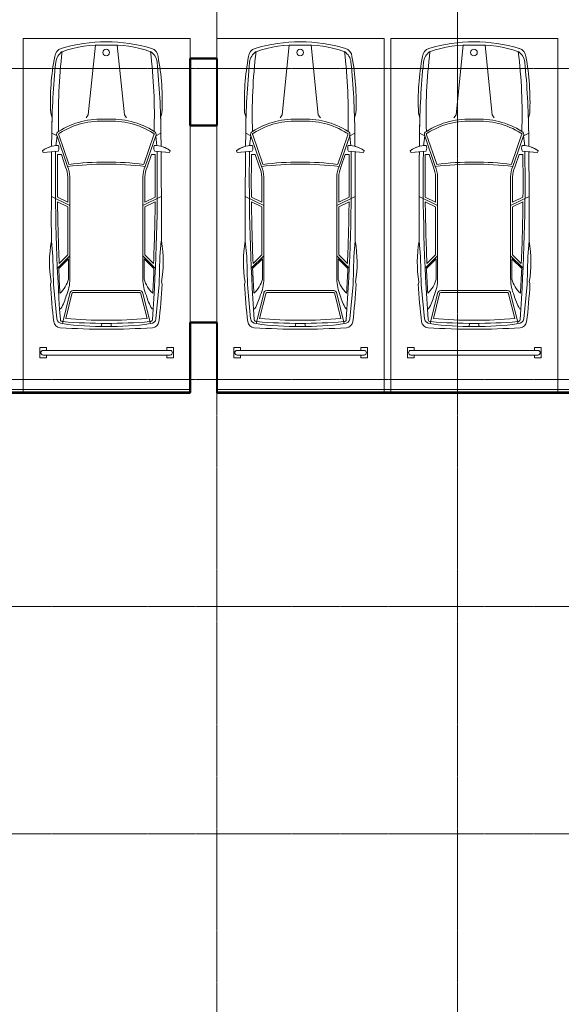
# Model space of a CAD drawing. Header units: millimetres. Extents: x 5617 to 112254, y 7718 to 133720.
# Tile 58 of 82: x 88251 to 96351, y 68250 to 82982. Entities that reach past the tile are written whole.
import ezdxf

# ---------------------------------------------------------------- set-up
doc = ezdxf.new("R2010")
doc.units = ezdxf.units.MM
doc.linetypes.add('ADSK_Линия сетки', pattern=[25, 20, -2.5, 0, -2.5])
doc.linetypes.add('Линия сетки', pattern=[25, 20, -2.5, 0, -2.5])
for name, color, linetype, lineweight in [('Оси', 7, 'Continuous', 9), ('Парковка', 7, 'Continuous', 18), ('Перекрытия', 7, 'Continuous', 18), ('Стены разрез', 7, 'Continuous', 40), ('Элементы узлов', 7, 'Continuous', 18)]:
    doc.layers.add(name, color=color, linetype=linetype, lineweight=lineweight)

# ---------------------------------------------------------------- blocks, each defined once
blk = doc.blocks.new('199_Парковочные места 3 класса и МГН - Средний класс-5604842-МКСС_LB01_-7_650__Кабельные конструкции_Лотки_2')
at = {"layer": 'Парковка', "color": 253, "true_color": 0xaaaaaa}
for p, q in [((2500, 5300), (0, 5300)), ((0, 5300), (0, 0)), ((2500, 0), (2500, 5300)), ((250, 4775), (350, 4775)), ((250, 4625), (250, 4775)), ((300, 4735), (2200, 4735)), ((350, 4735), (350, 4775)), ((2150, 4735), (2150, 4775)), ((2150, 4775), (2250, 4775)), ((2250, 4625), (2250, 4775)), ((250, 4625), (350, 4625)), ((300, 4665), (2200, 4665)), ((350, 4625), (350, 4665)), ((2150, 4625), (2150, 4665)), ((2150, 4625), (2250, 4625)), ((0, 0), (2500, 0))]:
    blk.add_line(p, q, dxfattribs=at)
for centre, start, end in [((300, 4700), 90, 270), ((2200, 4700), 270, 90)]:
    blk.add_arc(centre, 35, start, end, dxfattribs=at)
at = {"layer": 'Элементы узлов', "color": 253, "true_color": 0xaaaaaa}
for p, q in [((1188, 4261), (1177, 4307)), ((1320, 4261), (1331, 4307)), ((512, 4192), (463, 3682)), ((708, 3817), (596, 4265)), ((738, 3820), (646, 4189)), ((1770, 3820), (1862, 4189)), ((1800, 3817), (1912, 4265)), ((1996, 4192), (2045, 3682)), ((574, 4042), (555, 4042)), ((1933, 4042), (1953, 4042)), ((1254, 3801), (754, 3801)), ((1254, 3771), (754, 3771)), ((1254, 3801), (1754, 3801)), ((1254, 3771), (1754, 3771)), ((419, 3676), (428, 3642)), ((428, 3642), (419, 3676)), ((463, 3682), (453, 3260)), ((688, 3297), (688, 3598)), ((708, 2069), (708, 3598)), ((1800, 2069), (1800, 3598)), ((1820, 3297), (1820, 3598)), ((2045, 3682), (2054, 3260)), ((2088, 3676), (2079, 3642)), ((2088, 3676), (2079, 3642)), ((708, 3249), (522, 3435)), ((688, 3297), (542, 3443)), ((1800, 3249), (1986, 3435)), ((1820, 3297), (1966, 3443)), ((453, 3260), (432, 3033)), ((678, 3237), (549, 3366)), ((1830, 3237), (1959, 3366)), ((2054, 3260), (2076, 3033)), ((678, 2516), (678, 3237)), ((1830, 2516), (1830, 3237)), ((678, 2516), (524, 2441)), ((1830, 2516), (1984, 2441)), ((708, 2497), (432, 2363)), ((678, 2449), (523, 2374)), ((678, 2069), (678, 2449)), ((1800, 2497), (2076, 2363)), ((1830, 2069), (1830, 2449)), ((1830, 2449), (1984, 2374)), ((580, 1736), (645, 1925)), ((1927, 1736), (1863, 1925)), ((515, 1453), (673, 1914)), ((543, 1440), (693, 1881)), ((1965, 1440), (1814, 1881)), ((1992, 1453), (1835, 1914)), ((298, 1678), (308, 1707)), ((298, 1678), (308, 1707)), ((308, 1707), (536, 1683)), ((308, 1707), (435, 1693)), ((580, 1736), (525, 1736)), ((1927, 1736), (1983, 1736)), ((2200, 1707), (1972, 1683)), ((2072, 1693), (2200, 1707)), ((2210, 1678), (2200, 1707)), ((2200, 1707), (2210, 1678)), ((436, 1612), (438, 1418)), ((438, 1418), (436, 1612)), ((515, 1453), (497, 1605)), ((1992, 1453), (2011, 1605)), ((2072, 1612), (2070, 1418)), ((2072, 1612), (2070, 1418)), ((515, 1453), (438, 1418)), ((1992, 1453), (2070, 1418)), ((422, 1114), (442, 1185)), ((422, 1114), (442, 1185)), ((953, 1186), (984, 1142)), ((1555, 1186), (1524, 1142)), ((2085, 1114), (2065, 1185)), ((2065, 1185), (2085, 1114)), ((984, 1142), (1090, 99)), ((1524, 1142), (1418, 99))]:
    blk.add_line(p, q, dxfattribs=at)
blk.add_circle((1256, 208), 49.6, dxfattribs=at)
for centre, radius, start, end in [((571, 4224), 103, 93.6407, 173.1165), ((571, 4224), 103, 93.6407, 173.1165), ((1250, -6442), 10791, 89.9787, 93.6407), ((1250, -6442), 10791, 89.9787, 93.6407), ((1185, 180), 4128, 89.0501, 98.2092), ((1258, -6442), 10791, 86.3593, 90.0213), ((1258, -6442), 10791, 86.3593, 90.0213), ((1322, 180), 4128, 81.7908, 90.9499), ((1937, 4224), 103, 6.8835, 86.3593), ((1937, 4224), 103, 6.8835, 86.3593), ((9206, 3182), 8801, 173.1165, 176.7833), ((9206, 3182), 8801, 173.1165, 176.7833), ((30000, 2118), 29508, 175.9457, 180.8366), ((593, 4184), 81.1, 87.5771, 174.3071), ((600, 4202), 33.8, 82.905, 175.9457), ((1254, -3792), 8054, 85.3719, 94.6281), ((1254, -2689), 6905, 84.9489, 95.0511), ((1908, 4202), 33.8, 4.0543, 97.095), ((1915, 4184), 81.1, 5.6929, 92.4229), ((-27492, 2118), 29508, 359.1634, 4.0543), ((-6698, 3182), 8801, 3.2167, 6.8835), ((-6698, 3182), 8801, 3.2167, 6.8835), ((-103, 3648), 783, 14.4186, 30.1446), ((2611, 3648), 783, 149.8554, 165.5814), ((104, 3598), 603, 359.9999, 24.0001), ((2403, 3598), 603, 155.9999, 180.0001), ((30000, 2118), 29488, 176.7104, 177.4243), ((270, 3492), 431, 14.2603, 47.5583), ((754, 3817), 46.1, 180, 270), ((754, 3817), 16.1, 170.2127, 270), ((1754, 3817), 16.1, 270, 9.7873), ((1754, 3817), 46.1, 270, 360), ((2238, 3492), 431, 132.4417, 165.7397), ((-27492, 2118), 29488, 2.5757, 3.2896), ((2198, 3346), 1794, 170.5335, 190.0508), ((2198, 3346), 1794, 170.5335, 190.0508), ((310, 3346), 1794, 349.9492, 9.4665), ((310, 3346), 1794, 349.9492, 9.4665), ((30000, 2118), 29478, 177.5739, 179.3716), ((-27492, 2118), 29478, 0.6284, 2.4261), ((122295, 2694), 121864, 179.84038, 180.47042), ((122295, 2694), 121864, 179.84038, 180.47042), ((-119787, 2694), 121864, 359.52958, 0.15962), ((-119787, 2694), 121864, 359.52958, 0.15962), ((30000, 2118), 29478, 179.5021, 180.7418), ((-27492, 2118), 29478, 359.2582, 0.4979), ((308, 2078), 370, 335.614, 358.6829), ((308, 2078), 400, 335.8269, 358.7333), ((2200, 2078), 400, 181.2667, 204.1731), ((2200, 2078), 370, 181.3171, 204.386), ((1254, 6445), 4567, 262.6911, 277.3091), ((1254, 6445), 4597, 262.9967, 277.0036), ((546, 2020), 422, 234.0334, 268.6551), ((546, 2020), 422, 234.0334, 254.9198), ((444, 1640), 101, 335.1844, 24.8156), ((2064, 1640), 101, 155.1844, 204.8156), ((1962, 2020), 422, 271.3449, 305.9666), ((1962, 2020), 422, 285.0802, 305.9666), ((12318, 1543), 11881, 180.5997, 185.7413), ((12318, 1543), 11881, 180.5997, 181.7231), ((555, 1432), 44.9, 152.0765, 249.8627), ((8358, 1141), 7822, 178.1805, 186.9391), ((555, 1432), 14.9, 145.3433, 249.8627), ((1172, 2380), 1175, 237.4377, 273.9819), ((1172, 2380), 1145, 237.4377, 274.0864), ((1335, 2380), 1145, 265.9136, 302.7696), ((1335, 2380), 1175, 266.0181, 302.5623), ((-5850, 1141), 7822, 353.0609, 1.8195), ((1953, 1432), 14.9, 280.8242, 34.6567), ((1953, 1432), 44.9, 290.1373, 27.9235), ((-9810, 1543), 11881, 354.2587, 359.4003), ((-9810, 1543), 11881, 358.2769, 359.4003), ((3991, 937), 3573, 177.157, 190.805), ((3991, 937), 3573, 177.157, 190.805), ((-1483, 937), 3573, 349.195, 2.843), ((-1483, 937), 3573, 349.195, 2.843), ((710, 376), 215, 185.7413, 236.8444), ((1797, 376), 215, 303.1556, 354.2587), ((617, 279), 137, 184.9335, 253.1284), ((617, 279), 137, 184.9335, 253.1284), ((1254, 2377), 2329, 253.1284, 269.9999), ((1254, 2377), 2329, 253.1284, 269.9999), ((1178, 1869), 1772, 250.7131, 272.4464), ((1329, 1869), 1772, 267.5536, 289.2869), ((1254, 2377), 2329, 270.0001, 286.8716), ((1254, 2377), 2329, 270.0001, 286.8716), ((1890, 279), 137, 286.8716, 355.0665), ((1890, 279), 137, 286.8716, 355.0665)]:
    blk.add_arc(centre, radius, start, end, dxfattribs=at)
blk = doc.blocks.new('135_SLK_GD_AR_rvt-1-МКСС_LB01_-7_650__Кабельные конструкции_Лотки_2')
at = {"layer": 'Перекрытия', "color": 253, "true_color": 0xaaaaaa}
for p, q in [((111150, 81400), (111150, 82400)), ((111150, 82400), (111550, 82400)), ((111550, 82400), (111550, 81400)), ((111550, 81400), (111150, 81400)), ((111150, 77450), (111150, 78450)), ((111150, 78450), (111550, 78450)), ((111550, 78450), (111550, 77450)), ((103450, 77450), (111150, 77450)), ((111550, 77450), (119250, 77450))]:
    blk.add_line(p, q, dxfattribs=at)
at = {"layer": 'Стены разрез', "color": 253, "true_color": 0xaaaaaa}
for p, q in [((111150, 82402), (111148, 82402)), ((111148, 82402), (111148, 81398)), ((111552, 82402), (111150, 82402)), ((111150, 81400), (111150, 82400)), ((111150, 82400), (111550, 82400)), ((111550, 82400), (111550, 81400)), ((111552, 82400), (111552, 82402)), ((111552, 81398), (111552, 82400)), ((111148, 81398), (111150, 81398)), ((111550, 81400), (111150, 81400)), ((111150, 81398), (111550, 81398)), ((111550, 81398), (111552, 81398)), ((111150, 78452), (111148, 78452)), ((111148, 78452), (111148, 77402)), ((111552, 78452), (111150, 78452)), ((111150, 77402), (111150, 78450)), ((111150, 78450), (111550, 78450)), ((111550, 78450), (111550, 77400)), ((111552, 78450), (111552, 78452)), ((111552, 77402), (111552, 78450)), ((111148, 77402), (103452, 77402)), ((103452, 77400), (111150, 77400)), ((111150, 77400), (111150, 77402)), ((111550, 77400), (111552, 77400)), ((119248, 77402), (111552, 77402)), ((111552, 77400), (119250, 77400))]:
    blk.add_line(p, q, dxfattribs=at)
at = {"layer": 'Парковка', "color": 253, "lineweight": 18, "true_color": 0xaaaaaa, "rotation": 180}
for p in [(111150, 82700), (114050, 82700), (116650, 82700)]:
    blk.add_blockref('199_Парковочные места 3 класса и МГН - Средний класс-5604842-МКСС_LB01_-7_650__Кабельные конструкции_Лотки_2', p, dxfattribs=at)

msp = doc.modelspace()

# ---------------------------------------------------------------- linework, layer by layer
at = {"layer": 'Оси', "linetype": 'Линия сетки'}
for p, q in [((91201.5, 51761.8), (91201.5, 133719.9)), ((94801.5, 51761.8), (94801.5, 133719.9))]:
    msp.add_line(p, q, dxfattribs=at)
at = {"layer": 'Оси', "linetype": 'ADSK_Линия сетки'}
for p, q in [((111113.7, 82250), (29634, 82250)), ((111113.7, 77600), (29634, 77600)), ((111113.7, 74200), (29634, 74200)), ((111113.7, 70800), (29634, 70800))]:
    msp.add_line(p, q, dxfattribs=at)

# ---------------------------------------------------------------- block references
at = {"lineweight": 5}
msp.add_blockref('135_SLK_GD_AR_rvt-1-МКСС_LB01_-7_650__Кабельные конструкции_Лотки_2', (-20348.5, 0), dxfattribs=at)

doc.saveas('drawing.dxf')
